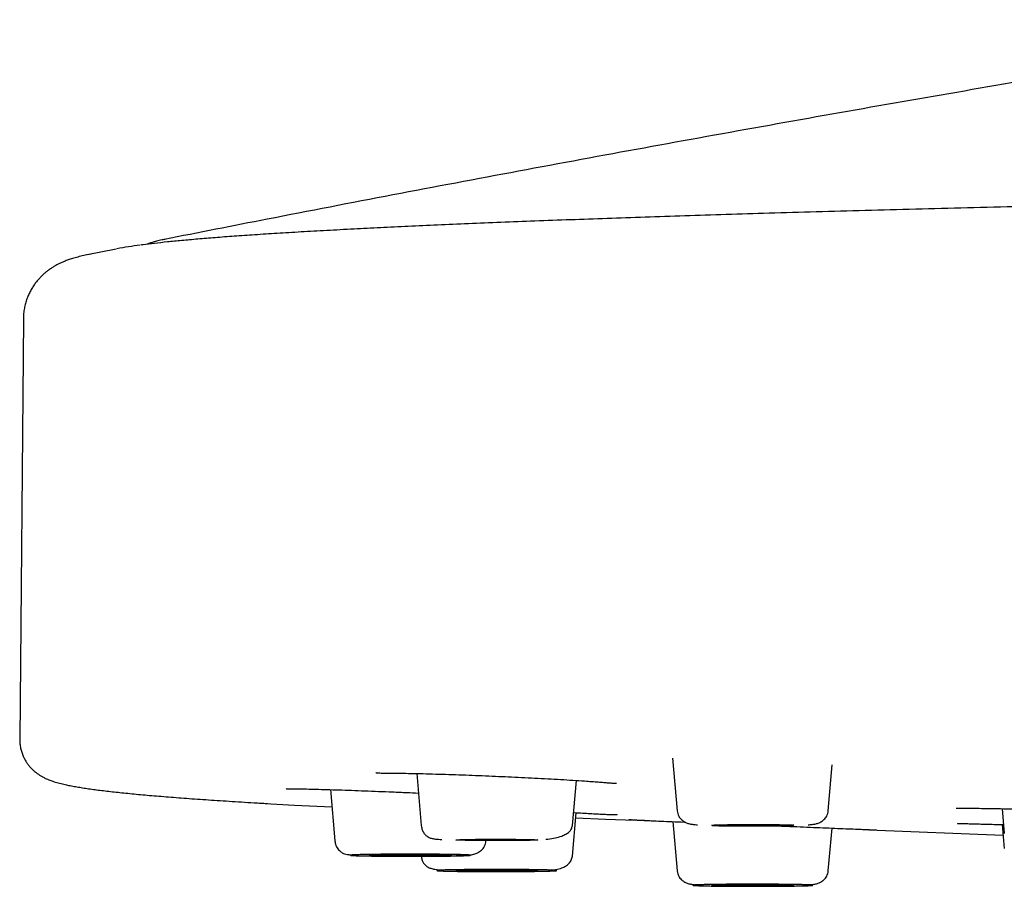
# Model space of a CAD drawing. Header units: millimetres. Extents: x 8 to 1762, y 12 to 2705.
# Tile 97 of 116: x 770 to 796, y 2623 to 2646. Entities that reach past the tile are written whole.
import ezdxf

# ---------------------------------------------------------------- set-up
doc = ezdxf.new("R2010")
doc.units = ezdxf.units.MM

msp = doc.modelspace()

# ---------------------------------------------------------------- linework, layer by layer
at = {"color": 7, "linetype": 'Continuous', "lineweight": 30}
for p, q in [((772.892, 2639.687), (772.152, 2639.538)), ((772.257, 2639.56), (772.15, 2639.539)), ((770.52, 2637.903), (770.426, 2627.145)), ((770.52, 2637.903), (770.52, 2637.903)), ((770.426, 2627.145), (770.426, 2627.145)), ((787.122, 2626.666), (787.24, 2625.317)), ((791.104, 2625.317), (791.207, 2626.498)), ((780.579, 2626.274), (780.696, 2624.94)), ((784.559, 2624.94), (784.661, 2626.096)), ((778.371, 2625.862), (778.486, 2624.549)), ((784.559, 2624.157), (784.657, 2625.269)), ((795.55, 2625.374), (795.605, 2624.741)), ((787.129, 2625.043), (787.24, 2623.781)), ((791.104, 2623.781), (791.2, 2624.877)), ((792.129, 2624.835), (792.096, 2624.836)), ((792.144, 2624.834), (795.575, 2624.701)), ((795.552, 2624.967), (795.605, 2624.356))]:
    msp.add_line(p, q, dxfattribs=at)
at = {"color": 7, "linetype": 'Continuous', "lineweight": 30, "flags": 128}
for points in [[(776.552, 2625.519), (777.449, 2625.468), (778.41, 2625.419)], [(784.646, 2625.143), (785.403, 2625.11), (786.175, 2625.078)], [(788.122, 2624.952), (788.128, 2624.954), (788.149, 2624.956), (788.183, 2624.958), (788.229, 2624.96), (788.288, 2624.962), (788.359, 2624.963), (788.44, 2624.965), (788.53, 2624.966), (788.629, 2624.967), (788.735, 2624.968), (788.847, 2624.969), (788.963, 2624.97), (789.082, 2624.97), (789.202, 2624.97), (789.321, 2624.97), (789.439, 2624.969), (789.553, 2624.969), (789.662, 2624.968), (789.764, 2624.967), (789.859, 2624.966), (789.945, 2624.964), (790.021, 2624.963), (790.086, 2624.961), (790.139, 2624.959), (790.179, 2624.957), (790.206, 2624.955), (790.22, 2624.953), (790.22, 2624.951), (790.206, 2624.949), (790.179, 2624.947), (790.139, 2624.945), (790.086, 2624.943), (790.021, 2624.941), (789.945, 2624.939), (789.859, 2624.938), (789.764, 2624.937), (789.662, 2624.936), (789.553, 2624.935), (789.439, 2624.934), (789.321, 2624.934), (789.202, 2624.933), (789.082, 2624.933), (788.963, 2624.934), (788.847, 2624.934), (788.735, 2624.935), (788.629, 2624.936), (788.53, 2624.937), (788.44, 2624.939), (788.359, 2624.94), (788.288, 2624.942), (788.229, 2624.944), (788.183, 2624.946), (788.149, 2624.948), (788.128, 2624.95), (788.122, 2624.952)], [(781.577, 2624.575), (781.584, 2624.577), (781.605, 2624.579), (781.639, 2624.581), (781.685, 2624.583), (781.744, 2624.585), (781.815, 2624.587), (781.896, 2624.588), (781.986, 2624.59), (782.085, 2624.591), (782.191, 2624.592), (782.303, 2624.593), (782.419, 2624.593), (782.538, 2624.593), (782.657, 2624.594), (782.777, 2624.593), (782.894, 2624.593), (783.008, 2624.592), (783.117, 2624.591), (783.22, 2624.59), (783.315, 2624.589), (783.401, 2624.588), (783.477, 2624.586), (783.542, 2624.584), (783.595, 2624.582), (783.635, 2624.58), (783.662, 2624.578), (783.676, 2624.576), (783.676, 2624.574), (783.662, 2624.572), (783.635, 2624.57), (783.595, 2624.568), (783.542, 2624.566), (783.477, 2624.564), (783.401, 2624.563), (783.315, 2624.561), (783.22, 2624.56), (783.117, 2624.559), (783.008, 2624.558), (782.894, 2624.558), (782.777, 2624.557), (782.657, 2624.557), (782.538, 2624.557), (782.419, 2624.557), (782.303, 2624.558), (782.191, 2624.559), (782.085, 2624.56), (781.986, 2624.561), (781.896, 2624.562), (781.815, 2624.564), (781.744, 2624.565), (781.685, 2624.567), (781.639, 2624.569), (781.605, 2624.571), (781.584, 2624.573), (781.577, 2624.575)], [(779.368, 2624.184), (779.375, 2624.186), (779.395, 2624.188), (779.429, 2624.19), (779.476, 2624.192), (779.534, 2624.194), (779.605, 2624.195), (779.686, 2624.197), (779.777, 2624.198), (779.876, 2624.199), (779.982, 2624.2), (780.093, 2624.201), (780.209, 2624.202), (780.328, 2624.202), (780.448, 2624.202), (780.567, 2624.202), (780.685, 2624.201), (780.799, 2624.201), (780.908, 2624.2), (781.01, 2624.199), (781.105, 2624.198), (781.191, 2624.196), (781.267, 2624.194), (781.332, 2624.193), (781.385, 2624.191), (781.425, 2624.189), (781.452, 2624.187), (781.466, 2624.185), (781.466, 2624.183), (781.452, 2624.181), (781.425, 2624.179), (781.385, 2624.177), (781.332, 2624.175), (781.267, 2624.173), (781.191, 2624.171), (781.105, 2624.17), (781.01, 2624.169), (780.908, 2624.167), (780.799, 2624.167), (780.685, 2624.166), (780.567, 2624.166), (780.448, 2624.165), (780.328, 2624.165), (780.209, 2624.166), (780.093, 2624.166), (779.982, 2624.167), (779.876, 2624.168), (779.777, 2624.169), (779.686, 2624.171), (779.605, 2624.172), (779.534, 2624.174), (779.476, 2624.176), (779.429, 2624.178), (779.395, 2624.18), (779.375, 2624.182), (779.368, 2624.184)], [(781.577, 2623.792), (781.584, 2623.794), (781.605, 2623.796), (781.639, 2623.798), (781.685, 2623.8), (781.744, 2623.802), (781.815, 2623.804), (781.896, 2623.805), (781.986, 2623.807), (782.085, 2623.808), (782.191, 2623.809), (782.303, 2623.81), (782.419, 2623.81), (782.538, 2623.81), (782.657, 2623.81), (782.777, 2623.81), (782.894, 2623.81), (783.008, 2623.809), (783.117, 2623.808), (783.22, 2623.807), (783.315, 2623.806), (783.401, 2623.805), (783.477, 2623.803), (783.542, 2623.801), (783.595, 2623.799), (783.635, 2623.797), (783.662, 2623.795), (783.676, 2623.793), (783.676, 2623.791), (783.662, 2623.789), (783.635, 2623.787), (783.595, 2623.785), (783.542, 2623.783), (783.477, 2623.781), (783.401, 2623.78), (783.315, 2623.778), (783.22, 2623.777), (783.117, 2623.776), (783.008, 2623.775), (782.894, 2623.774), (782.777, 2623.774), (782.657, 2623.774), (782.538, 2623.774), (782.419, 2623.774), (782.303, 2623.775), (782.191, 2623.775), (782.085, 2623.776), (781.986, 2623.778), (781.896, 2623.779), (781.815, 2623.781), (781.744, 2623.782), (781.685, 2623.784), (781.639, 2623.786), (781.605, 2623.788), (781.584, 2623.79), (781.577, 2623.792)], [(788.122, 2623.416), (788.128, 2623.418), (788.149, 2623.42), (788.183, 2623.422), (788.229, 2623.424), (788.288, 2623.426), (788.359, 2623.427), (788.44, 2623.429), (788.53, 2623.43), (788.629, 2623.431), (788.735, 2623.432), (788.847, 2623.433), (788.963, 2623.434), (789.082, 2623.434), (789.202, 2623.434), (789.321, 2623.434), (789.439, 2623.433), (789.553, 2623.433), (789.662, 2623.432), (789.764, 2623.431), (789.859, 2623.429), (789.945, 2623.428), (790.021, 2623.426), (790.086, 2623.425), (790.139, 2623.423), (790.179, 2623.421), (790.206, 2623.419), (790.22, 2623.417), (790.22, 2623.415), (790.206, 2623.412), (790.179, 2623.41), (790.139, 2623.408), (790.086, 2623.407), (790.021, 2623.405), (789.945, 2623.403), (789.859, 2623.402), (789.764, 2623.4), (789.662, 2623.399), (789.553, 2623.399), (789.439, 2623.398), (789.321, 2623.397), (789.202, 2623.397), (789.082, 2623.397), (788.963, 2623.398), (788.847, 2623.398), (788.735, 2623.399), (788.629, 2623.4), (788.53, 2623.401), (788.44, 2623.402), (788.359, 2623.404), (788.288, 2623.406), (788.229, 2623.408), (788.183, 2623.409), (788.149, 2623.411), (788.128, 2623.414), (788.122, 2623.416)]]:
    msp.add_lwpolyline(points, dxfattribs=at)
at = {"color": 7, "linetype": 'Continuous', "lineweight": 30}
msp.add_arc((774.803, 2629.715), 10.154, 97.3547, 100.7318, dxfattribs=at)
for points, knots in [([(805.563, 2645.552), (805.535, 2645.548), (804.455, 2645.378), (802.321, 2645.03), (799.155, 2644.508), (795.978, 2643.97), (792.79, 2643.418), (789.593, 2642.852), (786.39, 2642.272), (783.182, 2641.679), (779.969, 2641.072), (776.949, 2640.49), (775.002, 2640.105), (774.125, 2639.932)], [0, 0, 0, 0, 0.002729, 0.102682, 0.203164, 0.304099, 0.405422, 0.507076, 0.60901, 0.711181, 0.813551, 0.916087, 1, 1, 1, 1]), ([(1014.478, 2640.041), (1014.413, 2640.046), (1014.224, 2640.059), (1013.888, 2640.08), (1013.47, 2640.106), (1013.027, 2640.132), (1012.506, 2640.161), (1011.897, 2640.194), (1011.189, 2640.23), (1010.444, 2640.265), (1009.639, 2640.301), (1008.771, 2640.338), (1007.836, 2640.376), (1006.857, 2640.414), (1005.833, 2640.451), (1004.764, 2640.489), (1003.671, 2640.525), (1002.558, 2640.56), (1001.426, 2640.595), (1000.255, 2640.629), (999.044, 2640.662), (997.794, 2640.696), (996.503, 2640.729), (995.174, 2640.762), (993.805, 2640.795), (992.397, 2640.827), (990.959, 2640.858), (989.491, 2640.889), (987.995, 2640.92), (986.462, 2640.95), (984.851, 2640.98), (983.158, 2641.011), (981.38, 2641.042), (979.561, 2641.072), (977.7, 2641.102), (975.799, 2641.132), (973.895, 2641.16), (971.991, 2641.187), (970.089, 2641.213), (968.155, 2641.238), (966.191, 2641.262), (964.203, 2641.286), (962.192, 2641.31), (960.159, 2641.332), (958.104, 2641.354), (956.03, 2641.375), (953.948, 2641.395), (951.861, 2641.414), (949.77, 2641.433), (947.663, 2641.45), (945.484, 2641.468), (943.234, 2641.485), (940.91, 2641.501), (938.573, 2641.517), (936.222, 2641.532), (933.858, 2641.546), (931.529, 2641.559), (929.235, 2641.571), (926.978, 2641.582), (924.715, 2641.592), (922.445, 2641.601), (920.169, 2641.61), (917.889, 2641.618), (915.605, 2641.625), (913.318, 2641.631), (911.029, 2641.636), (908.753, 2641.641), (906.49, 2641.645), (904.24, 2641.648), (901.992, 2641.651), (899.687, 2641.652), (897.324, 2641.654), (894.906, 2641.654), (892.493, 2641.653), (890.085, 2641.652), (887.685, 2641.65), (885.338, 2641.647), (883.044, 2641.643), (880.805, 2641.639), (878.575, 2641.634), (876.354, 2641.628), (874.145, 2641.621), (871.946, 2641.614), (869.758, 2641.606), (867.576, 2641.598), (865.399, 2641.589), (863.239, 2641.579), (861.097, 2641.568), (858.973, 2641.557), (856.856, 2641.545), (854.689, 2641.533), (852.475, 2641.519), (850.215, 2641.503), (847.966, 2641.487), (845.729, 2641.471), (843.506, 2641.453), (841.339, 2641.435), (839.229, 2641.417), (837.175, 2641.398), (835.136, 2641.378), (833.114, 2641.358), (831.109, 2641.337), (829.123, 2641.315), (827.155, 2641.293), (825.207, 2641.269), (823.28, 2641.246), (821.387, 2641.221), (819.527, 2641.196), (817.7, 2641.171), (815.898, 2641.144), (814.141, 2641.118), (812.43, 2641.091), (810.765, 2641.064), (809.124, 2641.036), (807.51, 2641.008), (805.922, 2640.979), (804.391, 2640.95), (802.917, 2640.921), (801.497, 2640.893), (800.104, 2640.863), (798.738, 2640.833), (797.373, 2640.803), (796.01, 2640.771), (794.655, 2640.737), (793.332, 2640.704), (792.044, 2640.669), (790.793, 2640.635), (789.608, 2640.601), (788.488, 2640.567), (787.433, 2640.534), (786.418, 2640.5), (785.444, 2640.467), (784.504, 2640.434), (783.599, 2640.4), (782.73, 2640.366), (781.9, 2640.332), (781.11, 2640.299), (780.359, 2640.265), (779.647, 2640.231), (778.95, 2640.196), (778.272, 2640.16), (777.617, 2640.123), (777.005, 2640.086), (776.436, 2640.05), (775.909, 2640.013), (775.422, 2639.977), (774.976, 2639.94), (774.568, 2639.904), (774.198, 2639.868), (773.871, 2639.832), (773.646, 2639.805), (773.541, 2639.791), (773.521, 2639.788)], [0, 0, 0, 0, 0.002331, 0.006778, 0.011339, 0.015935, 0.020542, 0.026893, 0.033264, 0.039655, 0.046065, 0.05301, 0.059977, 0.066968, 0.073981, 0.081018, 0.088078, 0.094755, 0.101453, 0.108171, 0.114909, 0.121669, 0.128448, 0.135248, 0.142069, 0.14891, 0.155771, 0.16253, 0.169308, 0.176107, 0.182925, 0.19031, 0.197717, 0.205148, 0.212602, 0.220079, 0.227579, 0.234672, 0.241785, 0.248918, 0.256052, 0.263173, 0.270282, 0.277378, 0.284461, 0.291531, 0.298589, 0.305508, 0.312415, 0.319309, 0.326192, 0.33361, 0.341014, 0.348404, 0.355779, 0.36314, 0.370487, 0.377401, 0.384302, 0.39119, 0.398065, 0.404928, 0.411778, 0.418616, 0.42544, 0.432252, 0.439052, 0.445717, 0.45237, 0.459011, 0.465639, 0.472784, 0.479914, 0.487029, 0.49413, 0.501217, 0.50829, 0.514945, 0.521588, 0.528218, 0.534835, 0.54144, 0.548031, 0.554611, 0.561196, 0.5678, 0.574422, 0.580943, 0.587482, 0.594037, 0.60061, 0.607728, 0.614866, 0.622024, 0.629202, 0.6364, 0.643619, 0.650444, 0.657286, 0.664147, 0.671025, 0.677922, 0.684836, 0.691769, 0.698719, 0.705687, 0.712673, 0.719552, 0.726449, 0.733362, 0.740293, 0.746993, 0.753708, 0.760439, 0.767187, 0.77395, 0.78073, 0.787137, 0.793559, 0.799994, 0.806444, 0.812909, 0.81978, 0.826668, 0.833572, 0.840493, 0.847427, 0.854329, 0.860788, 0.867199, 0.873564, 0.879882, 0.886152, 0.892488, 0.898776, 0.905014, 0.911204, 0.917345, 0.923437, 0.929481, 0.936073, 0.942605, 0.949079, 0.955494, 0.961849, 0.968146, 0.974384, 0.980563, 0.986684, 0.992745, 0.99864, 1, 1, 1, 1]), ([(774.151, 2639.938), (774.123, 2639.932), (774.067, 2639.921), (773.993, 2639.904), (773.927, 2639.887), (773.869, 2639.871), (773.818, 2639.856), (773.777, 2639.843), (773.743, 2639.831), (773.715, 2639.82), (773.697, 2639.813), (773.689, 2639.809)], [0, 0, 0, 0, 0.149349, 0.29058, 0.42369, 0.548677, 0.665538, 0.774271, 0.854, 0.928709, 1, 1, 1, 1]), ([(772.139, 2639.536), (772.115, 2639.531), (772.037, 2639.515), (771.919, 2639.486), (771.787, 2639.449), (771.673, 2639.412), (771.576, 2639.375), (771.491, 2639.339), (771.412, 2639.301), (771.338, 2639.261), (771.265, 2639.217), (771.194, 2639.17), (771.124, 2639.118), (771.055, 2639.061), (770.988, 2638.998), (770.921, 2638.929), (770.857, 2638.854), (770.795, 2638.77), (770.736, 2638.679), (770.682, 2638.58), (770.633, 2638.473), (770.591, 2638.358), (770.558, 2638.236), (770.534, 2638.107), (770.521, 2637.992), (770.521, 2637.921), (770.521, 2637.894)], [0, 0, 0, 0, 0.061433, 0.194025, 0.306888, 0.398678, 0.46697, 0.522761, 0.570183, 0.61152, 0.64822, 0.681293, 0.711489, 0.739387, 0.765454, 0.790074, 0.813573, 0.836227, 0.858276, 0.879923, 0.901342, 0.922673, 0.944027, 0.965485, 0.987103, 1, 1, 1, 1]), ([(770.427, 2627.137), (770.427, 2627.13), (770.425, 2627.086), (770.433, 2627.004), (770.453, 2626.894), (770.484, 2626.788), (770.524, 2626.693), (770.568, 2626.609), (770.616, 2626.535), (770.666, 2626.468), (770.72, 2626.408), (770.775, 2626.354), (770.833, 2626.306), (770.892, 2626.262), (770.953, 2626.222), (771.02, 2626.183), (771.096, 2626.145), (771.183, 2626.108), (771.288, 2626.07), (771.413, 2626.033), (771.547, 2625.999), (771.683, 2625.97), (771.817, 2625.945), (771.96, 2625.92), (772.109, 2625.897), (772.267, 2625.874), (772.434, 2625.852), (772.609, 2625.83), (772.794, 2625.809), (772.988, 2625.788), (773.192, 2625.767), (773.405, 2625.746), (773.629, 2625.726), (773.862, 2625.705), (774.106, 2625.685), (774.359, 2625.665), (774.623, 2625.645), (774.897, 2625.625), (775.181, 2625.605), (775.476, 2625.585), (775.78, 2625.566), (776.095, 2625.546), (776.421, 2625.526), (776.642, 2625.513), (776.759, 2625.507), (776.76, 2625.507)], [0, 0, 0, 0, 0.001232, 0.008272, 0.015452, 0.022791, 0.030323, 0.037256, 0.044421, 0.051917, 0.059865, 0.06841, 0.07773, 0.088051, 0.099674, 0.113019, 0.130565, 0.152093, 0.179794, 0.21841, 0.260323, 0.293994, 0.328361, 0.362195, 0.395519, 0.428428, 0.461018, 0.493364, 0.525523, 0.557536, 0.589434, 0.621242, 0.652977, 0.684652, 0.716279, 0.747867, 0.779422, 0.810949, 0.842453, 0.873938, 0.905406, 0.93686, 0.968302, 0.999734, 1, 1, 1, 1]), ([(779.536, 2626.299), (779.536, 2626.299), (779.536, 2626.296), (779.547, 2626.293), (779.576, 2626.289), (779.63, 2626.287), (779.714, 2626.286), (779.824, 2626.285), (779.959, 2626.284), (780.117, 2626.282), (780.325, 2626.279), (780.583, 2626.274), (780.898, 2626.266), (781.229, 2626.256), (781.569, 2626.245), (781.912, 2626.233), (782.252, 2626.219), (782.588, 2626.205), (782.924, 2626.19), (783.261, 2626.174), (783.6, 2626.157), (783.936, 2626.14), (784.265, 2626.121), (784.581, 2626.102), (784.843, 2626.085), (785.055, 2626.07), (785.222, 2626.057), (785.363, 2626.046), (785.48, 2626.037), (785.57, 2626.029), (785.63, 2626.025), (785.667, 2626.024), (785.687, 2626.025), (785.689, 2626.027), (785.691, 2626.029)], [0, 0, 0, 0, 0.0042692, 0.024395, 0.0447736, 0.0723238, 0.1003142, 0.1287377, 0.1575809, 0.1868264, 0.2161439, 0.2593508, 0.3017072, 0.342968, 0.3830645, 0.4220363, 0.4598948, 0.4966428, 0.5330138, 0.5703848, 0.6088485, 0.6484612, 0.689211, 0.7310487, 0.7739046, 0.8030183, 0.832357, 0.8611573, 0.8893433, 0.9169116, 0.9438501, 0.9636348, 0.98305, 1, 1, 1, 1]), ([(777.243, 2625.887), (777.244, 2625.886), (777.246, 2625.885), (777.265, 2625.885), (777.311, 2625.884), (777.396, 2625.883), (777.502, 2625.882), (777.619, 2625.881), (777.782, 2625.878), (777.999, 2625.873), (778.277, 2625.865), (778.582, 2625.855), (778.908, 2625.844), (779.249, 2625.832), (779.6, 2625.818), (779.96, 2625.803), (780.302, 2625.789), (780.524, 2625.779), (780.623, 2625.774)], [0, 0, 0, 0, 0.024322, 0.0519165, 0.1117342, 0.1777909, 0.2253229, 0.2756435, 0.3283523, 0.4075013, 0.4861598, 0.5637985, 0.6404503, 0.7161625, 0.7909416, 0.8650165, 0.9395504, 1, 1, 1, 1]), ([(784.589, 2625.273), (784.668, 2625.269), (784.818, 2625.261), (785.014, 2625.251), (785.19, 2625.242), (785.343, 2625.233), (785.471, 2625.227), (785.573, 2625.223), (785.641, 2625.221), (785.683, 2625.223), (785.704, 2625.226), (785.706, 2625.23), (785.706, 2625.232)], [0, 0, 0, 0, 0.123315, 0.233306, 0.345039, 0.456487, 0.567003, 0.676457, 0.784749, 0.865183, 0.944922, 1, 1, 1, 1]), ([(787.24, 2625.317), (787.243, 2625.293), (787.25, 2625.247), (787.284, 2625.169), (787.344, 2625.092), (787.43, 2625.032), (787.521, 2624.993), (787.606, 2624.977), (787.682, 2624.968), (787.739, 2624.963), (787.757, 2624.962)], [0, 0, 0, 0, 0.090335, 0.176322, 0.33495, 0.477039, 0.604809, 0.759995, 0.92147, 1, 1, 1, 1]), ([(790.586, 2624.962), (790.605, 2624.963), (790.661, 2624.968), (790.738, 2624.977), (790.822, 2624.993), (790.913, 2625.032), (790.999, 2625.092), (791.059, 2625.169), (791.093, 2625.247), (791.1, 2625.293), (791.104, 2625.317)], [0, 0, 0, 0, 0.07854, 0.240013, 0.395197, 0.522966, 0.665053, 0.82368, 0.909666, 1, 1, 1, 1]), ([(794.371, 2625.384), (794.371, 2625.384), (794.366, 2625.383), (794.379, 2625.384), (794.395, 2625.383), (794.447, 2625.384), (794.534, 2625.385), (794.643, 2625.385), (794.761, 2625.385), (794.927, 2625.384), (795.147, 2625.382), (795.427, 2625.377), (795.734, 2625.37), (796.061, 2625.362), (796.404, 2625.352), (796.756, 2625.341), (797.117, 2625.329), (797.483, 2625.316), (797.854, 2625.301), (798.224, 2625.286), (798.588, 2625.27), (798.941, 2625.254), (799.278, 2625.237), (799.592, 2625.22), (799.873, 2625.204), (800.114, 2625.19), (800.314, 2625.176), (800.44, 2625.167), (800.496, 2625.163), (800.509, 2625.161)], [0, 0, 0, 0, 0.000418, 0.015177, 0.030857, 0.064971, 0.102799, 0.130097, 0.159057, 0.189426, 0.235023, 0.280341, 0.325071, 0.369236, 0.412861, 0.455949, 0.498636, 0.54159, 0.584963, 0.628838, 0.67321, 0.718024, 0.763209, 0.808649, 0.853677, 0.898143, 0.942091, 0.985517, 1, 1, 1, 1]), ([(786.011, 2625.103), (786.011, 2625.102), (786.01, 2625.099), (786.033, 2625.097), (786.071, 2625.093), (786.125, 2625.089), (786.198, 2625.085), (786.298, 2625.08), (786.427, 2625.073), (786.599, 2625.066), (786.823, 2625.056), (787.11, 2625.044), (787.318, 2625.036), (787.435, 2625.031), (787.44, 2625.031)], [0, 0, 0, 0, 0.026645, 0.095077, 0.166423, 0.237624, 0.308708, 0.402919, 0.496227, 0.588668, 0.725644, 0.860578, 0.993448, 1, 1, 1, 1]), ([(786.535, 2625.063), (786.491, 2625.065), (786.383, 2625.069), (786.263, 2625.074), (786.197, 2625.077), (786.175, 2625.078)], [0, 0, 0, 0, 0.30893, 0.779484, 1, 1, 1, 1]), ([(794.404, 2625.002), (794.405, 2625.001), (794.409, 2624.997), (794.444, 2624.996), (794.502, 2624.995), (794.577, 2624.993), (794.677, 2624.991), (794.806, 2624.988), (794.969, 2624.983), (795.148, 2624.979), (795.342, 2624.973), (795.488, 2624.969), (795.573, 2624.967), (795.586, 2624.966)], [0, 0, 0, 0, 0.0603, 0.144143, 0.237095, 0.329095, 0.419684, 0.538312, 0.654139, 0.76663, 0.875851, 0.981812, 1, 1, 1, 1]), ([(780.696, 2624.94), (780.702, 2624.904), (780.714, 2624.833), (780.762, 2624.747), (780.817, 2624.687), (780.883, 2624.641), (780.956, 2624.613), (781.034, 2624.601), (781.12, 2624.592), (781.19, 2624.587), (781.217, 2624.586)], [0, 0, 0, 0, 0.09445, 0.184784, 0.277005, 0.376123, 0.525446, 0.700293, 0.886651, 1, 1, 1, 1]), ([(783.877, 2624.591), (783.895, 2624.592), (783.984, 2624.6), (784.125, 2624.626), (784.28, 2624.668), (784.398, 2624.721), (784.482, 2624.782), (784.541, 2624.854), (784.553, 2624.912), (784.559, 2624.94)], [0, 0, 0, 0, 0.047962, 0.232477, 0.419945, 0.56276, 0.707316, 0.853262, 1, 1, 1, 1]), ([(788.136, 2624.943), (788.141, 2624.943), (788.209, 2624.941), (788.345, 2624.938), (788.54, 2624.935), (788.737, 2624.933), (788.949, 2624.932), (789.172, 2624.931), (789.394, 2624.932), (789.606, 2624.933), (789.803, 2624.935), (789.999, 2624.938), (790.134, 2624.941), (790.203, 2624.943), (790.209, 2624.943)], [0, 0, 0, 0, 0.008942, 0.120067, 0.208403, 0.301064, 0.398128, 0.499688, 0.601249, 0.698313, 0.790974, 0.87931, 0.990435, 1, 1, 1, 1]), ([(789.789, 2624.935), (789.84, 2624.933), (790.014, 2624.926), (790.3, 2624.914), (790.644, 2624.9), (790.971, 2624.886), (791.276, 2624.874), (791.556, 2624.862), (791.777, 2624.853), (791.946, 2624.846), (792.068, 2624.841), (792.166, 2624.837), (792.24, 2624.835), (792.291, 2624.834), (792.325, 2624.835), (792.328, 2624.837), (792.329, 2624.839)], [0, 0, 0, 0, 0.037829, 0.127731, 0.218463, 0.310186, 0.403001, 0.496945, 0.59204, 0.656031, 0.718492, 0.778616, 0.836219, 0.891097, 0.943287, 1, 1, 1, 1]), ([(778.486, 2624.549), (778.49, 2624.522), (778.498, 2624.469), (778.527, 2624.401), (778.562, 2624.345), (778.612, 2624.289), (778.676, 2624.242), (778.743, 2624.215), (778.796, 2624.207), (778.867, 2624.196), (778.921, 2624.192), (778.94, 2624.191)], [0, 0, 0, 0, 0.079972, 0.153496, 0.221599, 0.285472, 0.405769, 0.527799, 0.707886, 0.900539, 1, 1, 1, 1]), ([(781.464, 2624.171), (781.482, 2624.171), (781.549, 2624.172), (781.661, 2624.174), (781.788, 2624.177), (781.909, 2624.183), (782.029, 2624.203), (782.14, 2624.243), (782.237, 2624.308), (782.303, 2624.391), (782.339, 2624.475), (782.346, 2624.524), (782.35, 2624.549)], [0, 0, 0, 0, 0.0445, 0.156145, 0.302131, 0.44143, 0.575102, 0.675764, 0.779196, 0.886855, 0.942725, 1, 1, 1, 1]), ([(781.951, 2624.184), (781.95, 2624.183), (781.947, 2624.181), (781.926, 2624.179), (781.893, 2624.176), (781.844, 2624.174), (781.781, 2624.171), (781.702, 2624.169), (781.609, 2624.167), (781.504, 2624.165), (781.388, 2624.163), (781.276, 2624.161), (781.172, 2624.16), (781.079, 2624.16), (780.956, 2624.159), (780.8, 2624.158), (780.611, 2624.157), (780.434, 2624.157), (780.273, 2624.157), (780.13, 2624.157), (779.99, 2624.158), (779.849, 2624.159), (779.709, 2624.16), (779.574, 2624.161), (779.448, 2624.163), (779.332, 2624.165), (779.226, 2624.167), (779.144, 2624.169), (779.081, 2624.171), (779.033, 2624.172), (778.979, 2624.174), (778.928, 2624.177), (778.892, 2624.18), (778.881, 2624.183), (778.889, 2624.186), (778.909, 2624.189), (778.943, 2624.191), (778.991, 2624.194), (779.054, 2624.196), (779.133, 2624.198), (779.226, 2624.201), (779.332, 2624.203), (779.448, 2624.204), (779.56, 2624.206), (779.664, 2624.207), (779.757, 2624.208), (779.88, 2624.209), (780.035, 2624.21), (780.225, 2624.21), (780.402, 2624.21), (780.562, 2624.21), (780.705, 2624.21), (780.846, 2624.209), (780.987, 2624.209), (781.126, 2624.207), (781.261, 2624.206), (781.387, 2624.204), (781.504, 2624.203), (781.609, 2624.201), (781.692, 2624.199), (781.755, 2624.197), (781.803, 2624.195), (781.856, 2624.193), (781.907, 2624.19), (781.944, 2624.187), (781.949, 2624.185), (781.951, 2624.184)], [0, 0, 0, 0, 0.015057, 0.029985, 0.044921, 0.059998, 0.076314, 0.092473, 0.108646, 0.125004, 0.141321, 0.15748, 0.168252, 0.179081, 0.190019, 0.210041, 0.229928, 0.249999, 0.265046, 0.279971, 0.29491, 0.309998, 0.326314, 0.342473, 0.358646, 0.375004, 0.391321, 0.40748, 0.418252, 0.429081, 0.440019, 0.460041, 0.479928, 0.499999, 0.515046, 0.529971, 0.54491, 0.559998, 0.576314, 0.592473, 0.608646, 0.625004, 0.641321, 0.65748, 0.668252, 0.679081, 0.690019, 0.710041, 0.729928, 0.749999, 0.765046, 0.779971, 0.79491, 0.809998, 0.826314, 0.842473, 0.858646, 0.875004, 0.891321, 0.90748, 0.918252, 0.929081, 0.940019, 0.960054, 0.979941, 1, 1, 1, 1]), ([(780.696, 2624.157), (780.7, 2624.128), (780.71, 2624.068), (780.745, 2623.994), (780.787, 2623.937), (780.845, 2623.888), (780.919, 2623.852), (781.015, 2623.827), (781.128, 2623.814), (781.218, 2623.808), (781.271, 2623.805), (781.279, 2623.805)], [0, 0, 0, 0, 0.070063, 0.142194, 0.221822, 0.312442, 0.453632, 0.620554, 0.815148, 0.972975, 1, 1, 1, 1]), ([(784.027, 2623.803), (784.065, 2623.808), (784.158, 2623.819), (784.28, 2623.853), (784.392, 2623.905), (784.475, 2623.97), (784.538, 2624.053), (784.552, 2624.122), (784.559, 2624.157)], [0, 0, 0, 0, 0.141959, 0.350575, 0.509481, 0.670827, 0.834505, 1, 1, 1, 1]), ([(784.131, 2623.797), (784.14, 2623.797), (784.156, 2623.795), (784.163, 2623.792), (784.158, 2623.79), (784.138, 2623.787), (784.103, 2623.785), (784.052, 2623.782), (783.985, 2623.78), (783.905, 2623.777), (783.811, 2623.775), (783.717, 2623.773), (783.628, 2623.772), (783.546, 2623.771), (783.436, 2623.769), (783.293, 2623.768), (783.114, 2623.767), (782.943, 2623.766), (782.784, 2623.765), (782.64, 2623.765), (782.495, 2623.765), (782.348, 2623.766), (782.199, 2623.766), (782.051, 2623.767), (781.909, 2623.768), (781.774, 2623.77), (781.648, 2623.771), (781.545, 2623.773), (781.463, 2623.775), (781.398, 2623.776), (781.322, 2623.778), (781.241, 2623.781), (781.169, 2623.784), (781.124, 2623.787), (781.1, 2623.789), (781.092, 2623.792), (781.097, 2623.794), (781.117, 2623.797), (781.152, 2623.8), (781.203, 2623.802), (781.27, 2623.805), (781.35, 2623.807), (781.444, 2623.809), (781.538, 2623.811), (781.627, 2623.812), (781.709, 2623.814), (781.819, 2623.815), (781.962, 2623.816), (782.141, 2623.818), (782.312, 2623.818), (782.471, 2623.819), (782.615, 2623.819), (782.76, 2623.819), (782.907, 2623.818), (783.056, 2623.818), (783.204, 2623.817), (783.346, 2623.816), (783.481, 2623.814), (783.607, 2623.813), (783.71, 2623.811), (783.792, 2623.81), (783.857, 2623.808), (783.933, 2623.806), (784.013, 2623.804), (784.087, 2623.801), (784.117, 2623.798), (784.131, 2623.797)], [0, 0, 0, 0, 0.015057, 0.029985, 0.044921, 0.059998, 0.076314, 0.092473, 0.108646, 0.125004, 0.141321, 0.15748, 0.168252, 0.179081, 0.190019, 0.210041, 0.229928, 0.249999, 0.265046, 0.279971, 0.29491, 0.309998, 0.326314, 0.342473, 0.358646, 0.375004, 0.391321, 0.40748, 0.418252, 0.429081, 0.440019, 0.460041, 0.479928, 0.499999, 0.515046, 0.529971, 0.54491, 0.559998, 0.576314, 0.592473, 0.608646, 0.625004, 0.641321, 0.65748, 0.668252, 0.679081, 0.690019, 0.710041, 0.729928, 0.749999, 0.765046, 0.779971, 0.79491, 0.809998, 0.826314, 0.842473, 0.858646, 0.875004, 0.891321, 0.90748, 0.918252, 0.929081, 0.940019, 0.960054, 0.979941, 1, 1, 1, 1]), ([(787.24, 2623.781), (787.243, 2623.757), (787.25, 2623.711), (787.284, 2623.633), (787.344, 2623.556), (787.43, 2623.496), (787.521, 2623.457), (787.606, 2623.441), (787.682, 2623.432), (787.739, 2623.427), (787.757, 2623.426)], [0, 0, 0, 0, 0.090334, 0.17632, 0.334947, 0.477035, 0.604803, 0.759987, 0.921461, 1, 1, 1, 1]), ([(790.586, 2623.426), (790.605, 2623.427), (790.661, 2623.432), (790.738, 2623.441), (790.822, 2623.457), (790.913, 2623.496), (790.999, 2623.556), (791.059, 2623.633), (791.093, 2623.711), (791.1, 2623.757), (791.104, 2623.781)], [0, 0, 0, 0, 0.078568, 0.240036, 0.395215, 0.52298, 0.665064, 0.823685, 0.909669, 1, 1, 1, 1]), ([(790.588, 2623.426), (790.606, 2623.425), (790.64, 2623.424), (790.676, 2623.421), (790.698, 2623.419), (790.707, 2623.416), (790.702, 2623.413), (790.681, 2623.411), (790.644, 2623.408), (790.591, 2623.405), (790.524, 2623.403), (790.452, 2623.401), (790.38, 2623.399), (790.313, 2623.398), (790.219, 2623.396), (790.095, 2623.394), (789.934, 2623.392), (789.774, 2623.391), (789.623, 2623.39), (789.483, 2623.389), (789.341, 2623.389), (789.192, 2623.389), (789.039, 2623.389), (788.884, 2623.389), (788.732, 2623.39), (788.584, 2623.391), (788.442, 2623.392), (788.323, 2623.393), (788.225, 2623.395), (788.145, 2623.396), (788.049, 2623.397), (787.942, 2623.4), (787.836, 2623.402), (787.758, 2623.405), (787.704, 2623.408), (787.668, 2623.41), (787.645, 2623.413), (787.636, 2623.415), (787.641, 2623.418), (787.662, 2623.421), (787.7, 2623.423), (787.752, 2623.426), (787.82, 2623.428), (787.892, 2623.43), (787.963, 2623.432), (788.031, 2623.434), (788.124, 2623.435), (788.248, 2623.437), (788.41, 2623.439), (788.569, 2623.44), (788.72, 2623.441), (788.86, 2623.442), (789.003, 2623.442), (789.151, 2623.442), (789.304, 2623.442), (789.459, 2623.442), (789.611, 2623.441), (789.759, 2623.44), (789.901, 2623.439), (790.02, 2623.438), (790.118, 2623.437), (790.198, 2623.436), (790.295, 2623.434), (790.401, 2623.432), (790.508, 2623.429), (790.562, 2623.427), (790.588, 2623.426)], [0, 0, 0, 0, 0.015057, 0.029985, 0.044921, 0.059998, 0.076314, 0.092473, 0.108646, 0.125004, 0.141321, 0.15748, 0.168252, 0.179081, 0.190019, 0.210041, 0.229928, 0.249999, 0.265046, 0.279971, 0.29491, 0.309998, 0.326314, 0.342473, 0.358646, 0.375004, 0.391321, 0.40748, 0.418252, 0.429081, 0.440019, 0.460041, 0.479928, 0.499999, 0.515046, 0.529971, 0.54491, 0.559998, 0.576314, 0.592473, 0.608646, 0.625004, 0.641321, 0.65748, 0.668252, 0.679081, 0.690019, 0.710041, 0.729928, 0.749999, 0.765046, 0.779971, 0.79491, 0.809998, 0.826314, 0.842473, 0.858646, 0.875004, 0.891321, 0.90748, 0.918252, 0.929081, 0.940019, 0.960054, 0.979941, 1, 1, 1, 1])]:
    msp.add_open_spline(points, degree=3, knots=knots, dxfattribs=at)

doc.saveas('drawing.dxf')
